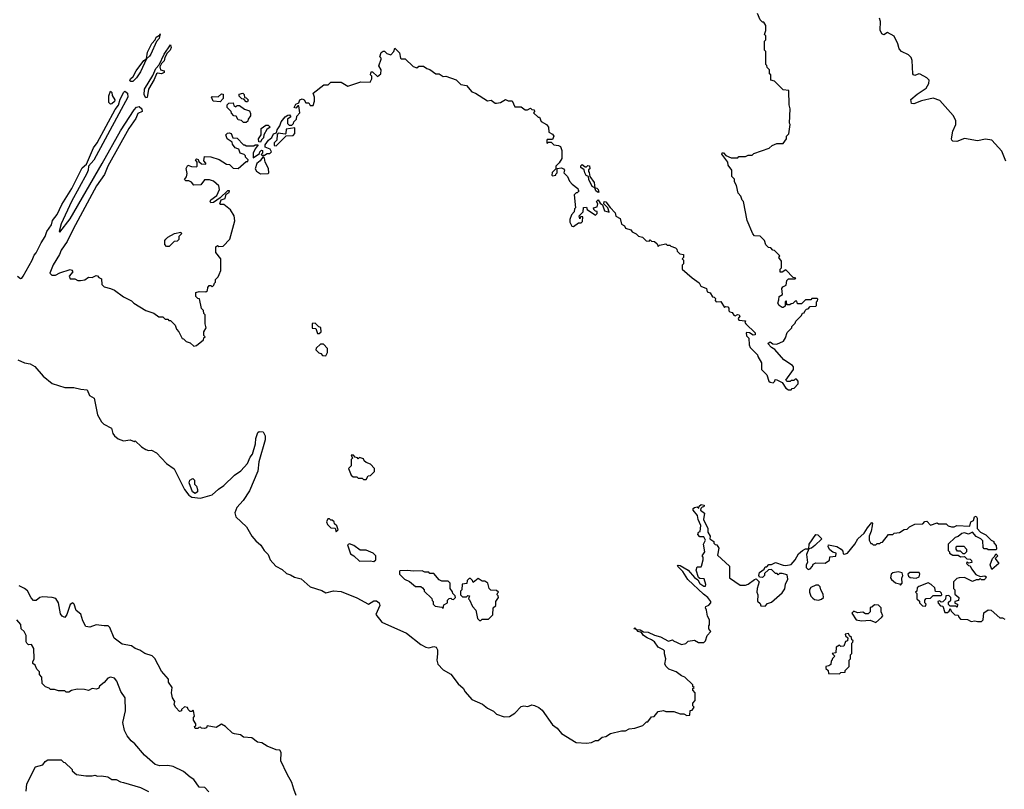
# Model space of a CAD drawing. Extents: x 2494106 to 2685573, y 758056 to 915185.
# Tile 103 of 256: x 2542218 to 2549770, y 873173 to 879079. Entities that reach past the tile are written whole.
import ezdxf

# ---------------------------------------------------------------- set-up
doc = ezdxf.new("R2010")
doc.units = 0

msp = doc.modelspace()

# ---------------------------------------------------------------- linework, layer by layer
at = {"layer": '0CON05XD'}
for points in [[(2543891.7, 878088.3), (2543870, 878095), (2543850, 878125), (2543848.3, 878138.3), (2543810, 878165), (2543800, 878195), (2543811.7, 878208.3), (2543825, 878210), (2543840, 878205), (2543851.7, 878171.7), (2543885, 878170), (2543935, 878120), (2543945, 878120), (2543955, 878110), (2544015, 878110), (2544025, 878120), (2544048.3, 878118.3), (2544023, 878087), (2544010, 878055), (2544010, 878020), (2544058.3, 878051.7), (2544060, 878065), (2544073, 878077), (2544080, 878075), (2544080, 878055), (2544070, 878045), (2544075, 878040), (2544095, 878040), (2544115, 878052.5), (2544137, 878053), (2544150, 878065), (2544140, 878085), (2544100, 878100), (2544101.7, 878118.3), (2544127.5, 878155), (2544152.5, 878175), (2544165, 878202.5), (2544188.3, 878211.7), (2544193.3, 878235), (2544213.3, 878265), (2544223.8, 878295), (2544255, 878332.5), (2544275, 878346.7), (2544288.8, 878348.8), (2544297.5, 878335), (2544272.5, 878315), (2544273, 878283), (2544285, 878270), (2544305, 878270), (2544318.3, 878281.7), (2544320, 878295), (2544340, 878315), (2544345, 878340), (2544367.5, 878365), (2544358.3, 878418.3), (2544351.7, 878418.3), (2544335, 878400), (2544323.3, 878405), (2544335, 878430), (2544360, 878440), (2544367.5, 878465), (2544385, 878472.5), (2544400, 878465), (2544411.7, 878441.7), (2544435, 878440), (2544445, 878420), (2544468.3, 878421.7), (2544480, 878455), (2544480, 878485), (2544470, 878515), (2544551.7, 878578.3), (2544585, 878580), (2544605, 878600), (2544685, 878600), (2544735, 878570), (2544835, 878602.5), (2544905, 878600), (2544920, 878625), (2544920, 878645), (2544910, 878655), (2544915, 878680), (2544925, 878680), (2544962.5, 878642.5), (2544987, 878663), (2544990, 878695), (2544972.5, 878725), (2544990, 878775), (2544990, 878785), (2544980, 878795), (2544991.7, 878828.3), (2545005, 878837.5), (2545017, 878837), (2545035, 878820), (2545065, 878810), (2545087.5, 878835), (2545095, 878860), (2545132.5, 878825), (2545140, 878785), (2545145, 878780), (2545175, 878780), (2545235, 878720), (2545265, 878710), (2545278.3, 878721.7), (2545315, 878722.5), (2545340, 878705), (2545365, 878697.5), (2545410, 878665), (2545435, 878662.5), (2545465, 878642.5), (2545486.4, 878646.4), (2545565, 878618.8), (2545601.7, 878581.7), (2545645, 878573.3), (2545686.4, 878526.4), (2545715, 878516.2), (2545805, 878457.5), (2545835, 878462.5), (2545865, 878437.5), (2545875, 878437.5), (2545907, 878443), (2545945, 878467.5), (2545965, 878457.5), (2545996.4, 878456.4), (2546015, 878410), (2546065, 878410), (2546095, 878387.5), (2546111.7, 878388.3), (2546135, 878400), (2546145, 878390), (2546165, 878387.5), (2546167.5, 878375), (2546160, 878365), (2546195, 878330), (2546205, 878330), (2546217, 878297), (2546258.8, 878275), (2546273.8, 878255), (2546276.4, 878216.4), (2546305, 878200), (2546316.2, 878185), (2546305, 878160), (2546265, 878160), (2546260, 878155), (2546261.7, 878131.7), (2546275, 878140), (2546295, 878140), (2546315, 878120), (2546350, 878115), (2546366.1, 878106.1), (2546377.5, 878075), (2546377.5, 878015), (2546355, 877980), (2546330, 877955), (2546330, 877935), (2546303, 877907), (2546300, 877885), (2546305, 877880), (2546330, 877885), (2546330, 877895), (2546340, 877905), (2546341.7, 877938.3), (2546375, 877942.5), (2546390, 877935), (2546397.5, 877925), (2546392.5, 877905), (2546420, 877875), (2546435, 877840), (2546455, 877817.5), (2546500, 877785), (2546501.7, 877771.7), (2546510, 877765), (2546495, 877750), (2546485, 877750), (2546470, 877735), (2546480, 877635), (2546473, 877627), (2546470, 877605), (2546449.3, 877580.7), (2546437.5, 877545), (2546437.5, 877525), (2546453.6, 877493.6), (2546467, 877493), (2546505, 877520), (2546525, 877520), (2546535, 877530), (2546537, 877567), (2546521.7, 877568.3), (2546515, 877550), (2546510, 877575), (2546540, 877605), (2546541.7, 877638.3), (2546565, 877640), (2546571.7, 877621.7), (2546635, 877580), (2546648.3, 877591.7), (2546648.3, 877608.3), (2546635, 877610), (2546621.7, 877621.7), (2546620, 877635), (2546647, 877643), (2546652.5, 877665), (2546643.3, 877685), (2546655, 877697.5), (2546670.7, 877670.7), (2546688.3, 877658.3), (2546703.3, 877613.3), (2546738.3, 877601.7), (2546730, 877635), (2546697.5, 877665), (2546700, 877685), (2546715, 877682.5), (2546747, 877637), (2546786.1, 877596.1), (2546791.7, 877571.7), (2546824.1, 877554.1), (2546835, 877510), (2546856.4, 877496.4), (2546865, 877480), (2546906.2, 877466.2), (2546915, 877452.5), (2546946.7, 877436.7), (2546965, 877417.5), (2546995, 877410), (2547023, 877383), (2547045, 877380), (2547055, 877390), (2547065, 877380), (2547088.3, 877378.3), (2547108.3, 877358.3), (2547115, 877340), (2547125, 877350), (2547175, 877360), (2547185, 877350), (2547205, 877350), (2547211.7, 877341.7), (2547248.3, 877328.3), (2547258.3, 877318.3), (2547261.7, 877301.7), (2547281.7, 877281.7), (2547308.3, 877278.3), (2547310, 877255), (2547300, 877245), (2547310, 877235), (2547310, 877205), (2547300, 877195), (2547300, 877165), (2547375, 877097.5), (2547429.3, 877059.3), (2547443.3, 877033.3), (2547486.4, 877016.4), (2547491.7, 876991.7), (2547515, 876983.3), (2547531.7, 876951.7), (2547545, 876950), (2547555, 876940), (2547552.5, 876925), (2547560, 876915), (2547595, 876916.7), (2547625, 876870), (2547632.5, 876877.5), (2547650, 876875), (2547656.7, 876865), (2547657.5, 876845), (2547665, 876837.5), (2547682.5, 876832.5), (2547695, 876812.5), (2547705, 876807.5), (2547723.9, 876816.1), (2547737.5, 876815), (2547742.5, 876805), (2547730, 876785), (2547733.3, 876773.3), (2547785, 876767.5), (2547780, 876755), (2547787.5, 876745), (2547860, 876675), (2547858, 876662), (2547845, 876657.5), (2547815, 876677.5), (2547795, 876680), (2547790, 876675), (2547793, 876653), (2547810, 876635), (2547812.5, 876585), (2547820, 876565), (2547878.3, 876508.3), (2547880, 876495), (2547907, 876447), (2547907.5, 876395), (2547947.5, 876355), (2547963.3, 876305), (2547975, 876296.7), (2547996.4, 876293.6), (2548010, 876305), (2548011.7, 876318.3), (2548025, 876316.7), (2548066.4, 876296.4), (2548095, 876252.5), (2548115, 876240), (2548135, 876240), (2548141.7, 876248.3), (2548158.3, 876251.7), (2548190, 876285), (2548190, 876305), (2548175, 876320), (2548165, 876320), (2548155, 876310), (2548135, 876310), (2548127.5, 876302.5), (2548103.6, 876303.6), (2548093.3, 876313.3), (2548152.5, 876395), (2548153.3, 876415), (2548145, 876426.7), (2548078.8, 876468.8), (2548009.3, 876549.3), (2547985, 876562.5), (2547957.5, 876595), (2547975, 876607.5), (2547995, 876592.5), (2548025, 876590), (2548076.4, 876613.6), (2548091.7, 876638.3), (2548105, 876680), (2548140, 876715), (2548140, 876725), (2548165, 876750), (2548170, 876765), (2548215, 876810), (2548221.7, 876828.3), (2548235, 876830), (2548241.7, 876848.3), (2548251.7, 876858.3), (2548265, 876860), (2548281.7, 876878.3), (2548325, 876880), (2548330, 876885), (2548330, 876915), (2548338.3, 876921.7), (2548340, 876935), (2548335, 876940), (2548295, 876940), (2548285, 876930), (2548245, 876930), (2548215, 876900), (2548185, 876900), (2548178.3, 876918.3), (2548165, 876920), (2548148.3, 876901.7), (2548135, 876900), (2548125, 876890), (2548101.7, 876891.7), (2548100, 876920), (2548095, 876920), (2548090, 876915), (2548088.3, 876881.7), (2548075, 876870), (2548065, 876870), (2548042.5, 876885), (2548032.5, 876905), (2548041.7, 876928.3), (2548042.5, 876955), (2548068.8, 876971.2), (2548063.6, 877016.4), (2548070.7, 877029.3), (2548097, 877043), (2548101.7, 877078.3), (2548115, 877090), (2548165, 877090), (2548170, 877095), (2548151.7, 877101.7), (2548095, 877160), (2548065, 877142.5), (2548051.7, 877141.7), (2548050, 877165), (2548060, 877175), (2548060, 877225), (2548040, 877255), (2548048.3, 877268.3), (2548008.3, 877308.3), (2547995, 877310), (2547978.3, 877328.3), (2547961.7, 877331.7), (2547941.7, 877351.7), (2547930, 877385), (2547898.3, 877418.3), (2547855, 877420), (2547840, 877435), (2547798.3, 877538.3), (2547770, 877685), (2547760, 877695), (2547750, 877725), (2547728.3, 877748.3), (2547717, 877807), (2547700, 877835), (2547700, 877855), (2547680, 877875), (2547680, 877925), (2547653, 877963), (2547650, 877985), (2547603.6, 878046.4), (2547605, 878057.5), (2547615, 878057.5), (2547635, 878037.5), (2547675, 878020), (2547725, 878020), (2547735, 878030), (2547785, 878030), (2547805, 878040), (2547835, 878040), (2547848.3, 878051.7), (2547967, 878093), (2547990, 878115), (2548025, 878130), (2548075, 878130), (2548100, 878165), (2548100, 878185), (2548117, 878203), (2548127.5, 878275), (2548122.5, 878285), (2548127.5, 878395), (2548120, 878425), (2548117, 878537), (2548075, 878540), (2548008.3, 878608.3), (2547980, 878615), (2547980, 878655), (2547970, 878665), (2547970, 878695), (2547951.7, 878711.7), (2547948.3, 878728.3), (2547940, 878735), (2547940, 878835), (2547930, 878845), (2547930, 878915), (2547940, 878925), (2547940, 878955), (2547930, 878965), (2547940, 878995), (2547940, 879035), (2547925, 879060), (2547915, 879060), (2547897, 879077), (2547877, 879127)], [(2549782.3, 877992.3), (2549751.4, 878071.4), (2549673.6, 878153.6), (2549625, 878162.9), (2549565, 878149.2), (2549465, 878168), (2549405, 878144), (2549376.1, 878146.1), (2549366.7, 878155), (2549366.2, 878165), (2549375.7, 878225), (2549398, 878275), (2549397.5, 878305), (2549377.1, 878345), (2549275, 878460), (2549224.2, 878475.8), (2549135, 878457.5), (2549075, 878434), (2549057, 878437), (2549053.9, 878466.1), (2549101.2, 878508.8), (2549170, 878555), (2549191.7, 878588.3), (2549192.5, 878615), (2549175, 878634), (2549125, 878660), (2549115, 878662.5), (2549085, 878650), (2549072.5, 878655), (2549067.5, 878665), (2549063.6, 878766.4), (2549055, 878790), (2549035, 878808.8), (2548982.5, 878835), (2548962.5, 878855), (2548953.3, 878895), (2548925, 878953.3), (2548875, 878980), (2548845, 878962.5), (2548830.7, 878970.7), (2548818.3, 878998.3), (2548820, 879065), (2548811.7, 879091.7)], [(2543085, 878604.4), (2543071.2, 878605), (2543064, 878615), (2543068.8, 878625), (2543087.9, 878642.1), (2543112.7, 878687.3), (2543170, 878765), (2543190, 878780), (2543199.2, 878830.8), (2543232.3, 878897.7), (2543256.4, 878923.6), (2543264, 878946), (2543290, 878960), (2543295, 878970), (2543288.1, 878935), (2543268, 878912), (2543225, 878814.2), (2543215, 878798.6), (2543190, 878780), (2543145, 878680), (2543115, 878634.3), (2543085, 878604.4)], [(2543185, 878480), (2543172, 878502), (2543174.5, 878545), (2543238.6, 878651.4), (2543263.5, 878705), (2543287, 878733), (2543326.2, 878815), (2543375, 878887.5), (2543380, 878865), (2543373.3, 878845), (2543348.8, 878821.2), (2543331.2, 878788.8), (2543327, 878763), (2543306.4, 878743.6), (2543293.3, 878716.7), (2543297.5, 878695), (2543327, 878687), (2543327.5, 878675), (2543305, 878662.5), (2543275, 878670), (2543267.5, 878665), (2543249.5, 878620.5), (2543205.7, 878545), (2543195, 878482.5), (2543185, 878480)], [(2542201.7, 877111.7), (2542223.3, 877093.3), (2542235, 877096.7), (2542245, 877110), (2542315, 877234.4), (2542328.7, 877271.3), (2542345, 877290.4), (2542382, 877368), (2542414, 877415), (2542425.9, 877455), (2542461.6, 877505), (2542470.5, 877539.5), (2542506.6, 877583.4), (2542540.2, 877659.8), (2542617.1, 877785), (2542698.4, 877941.6), (2542729.7, 877970.3), (2542783.6, 878096.4), (2542812.2, 878135), (2542949.4, 878390.6), (2542975, 878423.8), (2542989.7, 878470.3), (2543016.2, 878523.8), (2543025, 878530), (2543044, 878515), (2543047.1, 878485), (2542978, 878358), (2542788, 878002), (2542746, 877955), (2542743.2, 877925), (2542732.3, 877897.7), (2542615, 877684), (2542535, 877512.5), (2542520, 877455), (2542525, 877450), (2542605, 877550.8), (2542850, 877975), (2542992.6, 878227.4), (2543095, 878388.6), (2543115, 878408.6), (2543135, 878412.9), (2543156, 878395), (2543157.5, 878375), (2543125, 878358.8), (2543108.1, 878321.9), (2543054.7, 878245.3), (2542894.4, 877955), (2542868.8, 877891.2), (2542808.2, 877805), (2542629.2, 877470.7), (2542581.8, 877378.2), (2542535, 877310), (2542522.7, 877277.3), (2542475, 877198.8), (2542450, 877135), (2542465, 877120), (2542491.7, 877118.3), (2542525, 877137.5), (2542605, 877161.2), (2542618.3, 877158.3), (2542626.7, 877145), (2542598.3, 877111.7), (2542605, 877090), (2542641.7, 877091.7), (2542665, 877077.5), (2542685, 877077.5), (2542717.3, 877082.7), (2542745, 877103.3), (2542775, 877100), (2542805, 877116.2), (2542815, 877112.5), (2542825, 877100), (2542845, 877090), (2542848.3, 877048.3), (2542865, 877030), (2542915, 877017.5), (2542945, 877002.5), (2543015, 876952.5), (2543075, 876922.5), (2543093.9, 876903.9), (2543185, 876847.5), (2543247, 876827), (2543285, 876800), (2543315, 876800), (2543335, 876780), (2543355, 876780), (2543361.7, 876771.7), (2543375, 876770), (2543410, 876735), (2543420, 876705), (2543440, 876685), (2543463.6, 876633.6), (2543475, 876630), (2543495, 876610), (2543525, 876600), (2543553, 876573), (2543575, 876580), (2543628.3, 876621.7), (2543631.7, 876638.3), (2543640, 876645), (2543630, 876655), (2543630, 876685), (2543647.5, 876715), (2543640, 876745), (2543640, 876815), (2543630, 876825), (2543628.3, 876848.3), (2543613, 876863), (2543598.3, 876938.3), (2543585, 876940), (2543570, 876955), (2543570, 876985), (2543595, 876992.5), (2543645, 876990), (2543658.3, 877001.7), (2543660, 877025), (2543671.7, 877038.3), (2543685, 877040), (2543695, 877030), (2543708.3, 877041.7), (2543711.7, 877058.3), (2543720, 877065), (2543720, 877085), (2543740, 877105), (2543747, 877123), (2543760, 877155), (2543760, 877245), (2543723, 877293), (2543723, 877337), (2543735, 877347.5), (2543745, 877340), (2543778.3, 877341.7), (2543830, 877395), (2543867.5, 877535), (2543862.5, 877575), (2543835, 877620), (2543785, 877660), (2543755, 877660), (2543752.5, 877665), (2543763.3, 877696.7), (2543793, 877707), (2543800.7, 877739.3), (2543825, 877753.3), (2543826.4, 877766.4), (2543812.5, 877765), (2543756.7, 877713.3), (2543705, 877676.2), (2543683.8, 877673.8), (2543678, 877685), (2543683.5, 877696.5), (2543730.7, 877729.3), (2543751.2, 877775), (2543746.7, 877805), (2543705, 877840), (2543675, 877850), (2543635, 877850), (2543607, 877813), (2543555, 877810), (2543535, 877832.5), (2543515, 877842.5), (2543493, 877843), (2543483, 877853), (2543497, 877873), (2543501.7, 877898.3), (2543493.9, 877936.1), (2543508.3, 877961.7), (2543535, 877952.5), (2543575, 877950), (2543580, 877955), (2543580, 877985), (2543567.5, 878005), (2543575, 878012.5), (2543586.4, 878006.4), (2543591.7, 877991.7), (2543613, 877973), (2543645, 877970), (2543647, 877977), (2543630, 877995), (2543635, 878030), (2543685, 878027.5), (2543747, 878007), (2543805, 877970), (2543828.3, 877968.3), (2543855, 877940), (2543895, 877937.5), (2543955, 877990), (2543968.3, 877991.7), (2543970, 878005), (2543950, 878025), (2543950, 878035), (2543940, 878045), (2543910, 878055), (2543900, 878085), (2543891.7, 878088.3)], [(2542915, 878430), (2542902.5, 878445), (2542902.5, 878495), (2542915, 878530), (2542925, 878520), (2542928.3, 878498.3), (2542948.8, 878465), (2542945, 878452.5), (2542925, 878432.5), (2542915, 878430)], [(2543755, 878450), (2543703.3, 878453.3), (2543690, 878485), (2543695, 878490), (2543741.7, 878488.3), (2543765, 878510), (2543778.3, 878508.3), (2543780, 878475), (2543755, 878450)], [(2543965, 878450), (2543955, 878450), (2543938.3, 878468.3), (2543921.7, 878471.7), (2543901.7, 878491.7), (2543901.7, 878508.3), (2543930, 878515), (2543940, 878505), (2543941.7, 878481.7), (2543955, 878480), (2543970, 878465), (2543965, 878450)], [(2543955, 878290), (2543935, 878290), (2543920, 878305), (2543895, 878310), (2543878.3, 878338.3), (2543861.7, 878341.7), (2543841.7, 878361.7), (2543840, 878375), (2543810, 878405), (2543810, 878425), (2543821.7, 878438.3), (2543855, 878440), (2543861.7, 878421.7), (2543875, 878410), (2543885, 878420), (2543905, 878420), (2543943, 878393), (2543980, 878380), (2543989.3, 878359.3), (2543989.3, 878340.7), (2543970, 878315), (2543968.3, 878301.7), (2543955, 878290)], [(2544065, 878140), (2544051.7, 878141.7), (2544050, 878165), (2544070, 878195), (2544070, 878245), (2544105, 878270), (2544125, 878270), (2544140, 878255), (2544113, 878237), (2544090, 878195), (2544087, 878173), (2544071.7, 878158.3), (2544065, 878140)], [(2544185, 878110), (2544261.7, 878188.3), (2544315, 878190), (2544327.5, 878205), (2544328.3, 878248.3), (2544261.7, 878238.3), (2544260, 878205), (2544255, 878200), (2544201.7, 878208.3), (2544192.5, 878197.5), (2544190, 878155), (2544170, 878135), (2544170, 878115), (2544185, 878110)], [(2544065, 877897.5), (2544125, 877900), (2544130, 877905), (2544127, 877937), (2544100, 877985), (2544097, 878017), (2544085, 878030), (2544063.3, 877996.7), (2544037.5, 877975), (2544023.6, 877933.6), (2544035, 877917.5), (2544065, 877897.5)], [(2546655, 877752.5), (2546637.5, 877765), (2546630, 877790), (2546610, 877800), (2546583, 877853), (2546580, 877875), (2546563.6, 877883.6), (2546552.5, 877905), (2546548.3, 877928.3), (2546523.3, 877945), (2546523, 877957), (2546533, 877967), (2546555, 877950), (2546565, 877950), (2546575, 877960), (2546588.3, 877958.3), (2546590, 877935), (2546581.7, 877928.3), (2546580, 877915), (2546587, 877907), (2546590, 877875), (2546625, 877830), (2546630, 877790), (2546645, 877787.5), (2546656.1, 877776.1), (2546660, 877755), (2546655, 877752.5)], [(2543365, 877340), (2543345, 877340), (2543332.5, 877355), (2543332.5, 877385), (2543340, 877395), (2543355, 877410), (2543405, 877438.8), (2543455, 877450), (2543460, 877435), (2543440, 877415), (2543438.3, 877391.7), (2543425, 877380), (2543401.7, 877378.3), (2543365, 877340)], [(2544515, 876670), (2544530, 876685), (2544528.3, 876718.3), (2544511.7, 876721.7), (2544485, 876750), (2544461.7, 876748.3), (2544461.7, 876711.7), (2544488.3, 876708.3), (2544501.7, 876671.7), (2544515, 876670)], [(2544565, 876500), (2544580, 876525), (2544580, 876555), (2544548.3, 876588.3), (2544525, 876590), (2544491.7, 876558.3), (2544490, 876545), (2544511.7, 876521.7), (2544528.3, 876518.3), (2544541.7, 876501.7), (2544565, 876500)], [(2542205, 876468.8), (2542255, 876446.2), (2542298.6, 876438.6), (2542335, 876416.7), (2542397.5, 876345), (2542467.3, 876287.3), (2542563.6, 876256.4), (2542633.6, 876256.4), (2542687, 876243), (2542735, 876240), (2542752.5, 876195), (2542790, 876175), (2542815.9, 876045.9), (2542845, 875992.5), (2542862.5, 875975), (2542923.3, 875945), (2542933.8, 875905), (2542945, 875886.7), (2542974.1, 875864.1), (2543015, 875848.8), (2543065, 875854), (2543095, 875842.5), (2543105, 875847.5), (2543152.7, 875802.7), (2543185, 875781.2), (2543205, 875773.8), (2543230, 875775), (2543266.7, 875755), (2543343.6, 875673.6), (2543402, 875632), (2543481.2, 875475), (2543515, 875431.2), (2543537.5, 875415), (2543605, 875407.5), (2543695, 875433.8), (2543742.1, 875477.9), (2543785, 875504.3), (2543865.5, 875584.5), (2543913.6, 875616.4), (2543966.3, 875673.7), (2543985, 875721.2), (2544003.6, 875746.4), (2544028, 875825), (2544028.1, 875865), (2544045, 875912.5), (2544055, 875920), (2544085, 875917.5), (2544102, 875885), (2544102, 875855), (2544053.2, 875686.8), (2544044.2, 875615), (2543982, 875465), (2543931.5, 875388.5), (2543884.4, 875335), (2543868.9, 875295), (2543875.6, 875265), (2543958.3, 875188.3), (2543998.5, 875115), (2544029.6, 875079.6), (2544067.8, 875047.8), (2544094.4, 875005), (2544124, 874975), (2544138.8, 874935), (2544183.3, 874885), (2544230.7, 874860.7), (2544265, 874828.8), (2544295, 874820), (2544325, 874802.5), (2544378.3, 874788.3), (2544445, 874726.7), (2544535, 874700), (2544565, 874682), (2544625, 874696.7), (2544685, 874691.2), (2544805, 874643.3), (2544894.1, 874594.1), (2544935, 874620), (2544955, 874620.6), (2544974, 874604), (2544980, 874585), (2544949.1, 874515), (2544995, 874455.4), (2545185, 874371.2), (2545294.2, 874284.2), (2545333.2, 874263.2), (2545355, 874258.6), (2545395, 874268.2), (2545411.2, 874265), (2545423.3, 874245), (2545422.1, 874212.1), (2545417.5, 874165), (2545426, 874135), (2545465, 874091.2), (2545525, 874056.7), (2545581.7, 873981.7), (2545620.5, 873950.5), (2545635, 873922.5), (2545685, 873863.8), (2545767.8, 873827.8), (2545805, 873796.2), (2545852.3, 873772.3), (2545875, 873751.2), (2545935, 873730), (2545975, 873733.3), (2546015, 873758.8), (2546065, 873808.8), (2546085, 873813.8), (2546115, 873810), (2546145, 873820.8), (2546167.1, 873817.1), (2546200.7, 873800.7), (2546225, 873780), (2546305, 873667.5), (2546341.7, 873641.7), (2546375, 873602.5), (2546485, 873533.3), (2546565, 873527.5), (2546605, 873533.3), (2546635, 873547.5), (2546655, 873547.5), (2546685, 873572.5), (2546715, 873577.5), (2546748.3, 873601.7), (2546835, 873622.5), (2546865, 873622.5), (2546893, 873637), (2546935, 873642.5), (2546997, 873663), (2547025, 873690), (2547035, 873690), (2547065, 873730), (2547085, 873732.5), (2547115, 873770), (2547155, 873777.5), (2547175, 873770), (2547235, 873770), (2547285, 873752.5), (2547311.7, 873751.7), (2547335, 873740), (2547358.3, 873741.7), (2547361.7, 873778.3), (2547375, 873780), (2547390, 873805), (2547380, 873815), (2547380, 873835), (2547400, 873855), (2547400, 873915), (2547380, 873935), (2547381.7, 873948.3), (2547390, 873955), (2547381.7, 873961.7), (2547380, 873975), (2547320, 874035), (2547293, 874043), (2547252.5, 874075), (2547196.2, 874096.2), (2547176.4, 874116.4), (2547167.5, 874135), (2547173.3, 874175), (2547162.7, 874212.7), (2547163.8, 874235), (2547156.2, 874245), (2547114.3, 874264.3), (2547086.2, 874305), (2547065, 874321.2), (2547030, 874335), (2547003.8, 874355), (2546987, 874377), (2546962.5, 874385), (2546950, 874400), (2546927.5, 874405), (2546935, 874412.5), (2546950, 874400), (2546977.3, 874397.3), (2547001.7, 874381.7), (2547038.8, 874378.8), (2547086.1, 874356.1), (2547132.5, 874342.5), (2547195, 874310), (2547225, 874320), (2547231.7, 874311.7), (2547293.6, 874283.6), (2547327, 874293), (2547345, 874310), (2547395, 874317.5), (2547425, 874300), (2547465, 874300), (2547477, 874313), (2547490, 874355), (2547520, 874385), (2547502.5, 874405), (2547503, 874427), (2547510, 874435), (2547510, 874475), (2547493, 874503), (2547487, 874547), (2547477.5, 874565), (2547480, 874575), (2547505, 874586.7), (2547518.8, 874605), (2547518, 874615), (2547495.4, 874645.4), (2547461.9, 874671.9), (2547343.5, 874783.5), (2547305.6, 874845.6), (2547263.3, 874885), (2547267.5, 874892.5), (2547285, 874890.8), (2547345.6, 874855.6), (2547395, 874798.8), (2547420, 874780), (2547435, 874754), (2547465, 874733.3), (2547477, 874733), (2547480, 874745), (2547468.3, 874788.3), (2547435, 874790), (2547425, 874800), (2547407.5, 874855), (2547415, 874880), (2547445, 874880), (2547447.5, 874885), (2547460, 874935), (2547460, 874955), (2547452.5, 874965), (2547472.5, 874995), (2547462.5, 875055), (2547477.5, 875085), (2547465, 875110), (2547435, 875110), (2547418.3, 875128.3), (2547423.6, 875146.4), (2547437.5, 875152.5), (2547443, 875197), (2547422.5, 875245), (2547417.5, 875275), (2547382.5, 875315), (2547383, 875327), (2547393, 875337), (2547415, 875340), (2547428.3, 875331.7), (2547430, 875345), (2547445, 875360), (2547467.5, 875355), (2547465, 875340), (2547451.7, 875338.3), (2547441.7, 875328.3), (2547440, 875315), (2547471.7, 875291.7), (2547463.9, 875243.9), (2547496.7, 875175), (2547497, 875147), (2547513.3, 875115), (2547512.5, 875095), (2547542.5, 875075), (2547542.5, 875062.5), (2547551.7, 875051.7), (2547565, 875050), (2547580, 875025), (2547571.2, 874971.2), (2547662.5, 874885), (2547662.5, 874795), (2547745, 874740), (2547785, 874740), (2547805, 874747.5), (2547855, 874782.5), (2547867.5, 874787.5), (2547890, 874765), (2547873.3, 874715), (2547872.5, 874685), (2547880, 874665), (2547878.3, 874618.3), (2547898.3, 874598.3), (2547901.7, 874581.7), (2547935, 874580), (2547955, 874600), (2547985, 874610), (2548065, 874680), (2548087, 874713), (2548093, 874747), (2548110, 874785), (2548105, 874820), (2548065, 874830), (2548045, 874830), (2548035, 874820), (2548028.3, 874828.3), (2548015, 874830), (2547985, 874860), (2547961.7, 874858.3), (2547931.7, 874828.3), (2547930, 874815), (2547915, 874800), (2547891.7, 874801.7), (2547887.5, 874815), (2547893, 874837), (2547928.3, 874861.7), (2547935, 874880), (2547948.3, 874881.7), (2547965, 874897.5), (2547985, 874897.5), (2548015, 874913.3), (2548075, 874892.5), (2548095, 874890), (2548135, 874897.5), (2548166.1, 874933.9), (2548190.7, 874979.3), (2548223, 875007), (2548245, 875017.5), (2548270, 875020), (2548272.5, 875055), (2548325, 875130), (2548340, 875125), (2548370, 875095), (2548316.4, 875043.6), (2548290, 875025), (2548270, 875020), (2548252.5, 874975), (2548260, 874915), (2548250, 874895), (2548250, 874875), (2548265, 874860), (2548280, 874865), (2548300, 874885), (2548305, 874900), (2548325, 874912.5), (2548395, 874910), (2548428.3, 874931.7), (2548431.7, 874958.3), (2548478.3, 874961.7), (2548480, 874985), (2548455, 874992.5), (2548430.7, 875010.7), (2548420, 875035), (2548421.7, 875048.3), (2548486.1, 875036.1), (2548520, 875015), (2548531.7, 875001.7), (2548535, 874980), (2548545, 874977.5), (2548567.5, 874985), (2548622.5, 875055), (2548646.7, 875095), (2548695, 875140), (2548719.5, 875180.5), (2548755, 875220), (2548760, 875215), (2548757.5, 875195), (2548750, 875155), (2548733.3, 875115), (2548732.5, 875085), (2548745, 875060), (2548755, 875060), (2548765, 875050), (2548785, 875050), (2548795, 875060), (2548815, 875060), (2548821.7, 875068.3), (2548835, 875070), (2548881.7, 875128.3), (2548915, 875130), (2548925, 875140), (2548967, 875143), (2549003, 875167), (2549025, 875170), (2549041.7, 875188.3), (2549083, 875207), (2549145, 875210), (2549161.7, 875228.3), (2549175, 875230), (2549205, 875200), (2549255, 875217.5), (2549265, 875210), (2549325, 875210), (2549340, 875195), (2549365, 875187.5), (2549385, 875187.5), (2549405, 875197.5), (2549506.1, 875193.9), (2549512.5, 875225), (2549533, 875237), (2549542.5, 875265), (2549555, 875270), (2549562.5, 875255), (2549562.5, 875175), (2549587, 875147), (2549627.5, 875125), (2549670, 875085), (2549690, 875075), (2549690, 875065), (2549707.5, 875045), (2549710, 875015), (2549705, 875010), (2549645, 875010), (2549635, 875020), (2549615, 875020), (2549608.3, 875028.3), (2549605, 875080), (2549590, 875095), (2549553.6, 875113.6), (2549525, 875146.7), (2549495, 875131.2), (2549465, 875142.5), (2549443.6, 875136.4), (2549416.1, 875113.9), (2549392.5, 875105), (2549340, 875055), (2549340, 875005), (2549350, 874995), (2549350, 874985), (2549375, 874970), (2549415, 874970), (2549435, 874957.5), (2549465, 874960), (2549481.7, 874941.7), (2549508.3, 874938.3), (2549518.3, 874928.3), (2549520, 874915), (2549495, 874910), (2549485, 874920), (2549480, 874905), (2549495, 874890), (2549508.3, 874888.3), (2549517.5, 874865), (2549551.7, 874821.7), (2549585, 874807.5), (2549621.7, 874811.7), (2549630, 874805), (2549625, 874790)], [(2544875, 875550), (2544891.7, 875578.3), (2544908.3, 875581.7), (2544938.3, 875611.7), (2544940, 875635), (2544908.3, 875668.3), (2544875, 875680), (2544860, 875695), (2544855, 875710), (2544825, 875720), (2544815, 875710), (2544808.3, 875718.3), (2544791.7, 875721.7), (2544778.3, 875738.3), (2544761.7, 875738.3), (2544770, 875715), (2544760, 875705), (2544760, 875655), (2544740, 875635), (2544760, 875585), (2544775, 875570), (2544805, 875570), (2544815, 875560), (2544845, 875560), (2544855, 875550), (2544875, 875550)], [(2543565, 875443.3), (2543542.5, 875455), (2543517.5, 875525), (2543523.3, 875545), (2543545, 875557.5), (2543560, 875545), (2543560, 875515), (2543575, 875500), (2543582.5, 875475), (2543582.5, 875455), (2543565, 875443.3)], [(2544645, 875150), (2544660, 875165), (2544650, 875195), (2544631.7, 875211.7), (2544630, 875225), (2544615, 875240), (2544605, 875240), (2544595, 875250), (2544581.7, 875248.3), (2544572.5, 875225), (2544580, 875205), (2544605, 875180), (2544638.3, 875178.3), (2544645, 875150)], [(2544935, 874922.5), (2544950, 874935), (2544950, 874965), (2544930, 874985), (2544875, 875007.5), (2544828.3, 875008.3), (2544780, 875045), (2544747, 875057), (2544731.7, 875048.3), (2544755, 874980), (2544780, 874965), (2544823.9, 874923.9), (2544905, 874927.5), (2544935, 874922.5)], [(2549465, 874980), (2549455, 874980), (2549435, 875000), (2549411.7, 875001.7), (2549400, 875015), (2549400, 875035), (2549405, 875040), (2549458.3, 875038.3), (2549480, 875015), (2549480, 874995), (2549465, 874980)], [(2549675, 874860), (2549662.5, 874895), (2549680, 874945), (2549698.3, 874961.7), (2549705, 874980), (2549720, 874965), (2549700, 874945), (2549727.5, 874905), (2549675, 874860)], [(2545465, 874560), (2545471.7, 874588.3), (2545500, 874605), (2545500, 874625), (2545511.7, 874638.3), (2545525, 874640), (2545531.7, 874631.7), (2545545, 874630), (2545560, 874645), (2545558.3, 874658.3), (2545540, 874675), (2545538.3, 874688.3), (2545520, 874715), (2545520, 874755), (2545505, 874770), (2545455, 874770), (2545435, 874780), (2545395, 874830), (2545365, 874830), (2545355, 874840), (2545325, 874840), (2545305, 874850), (2545235, 874847.5), (2545195, 874852.5), (2545135, 874850), (2545130, 874845), (2545130, 874825), (2545170, 874785), (2545207, 874767), (2545255, 874730), (2545295, 874730), (2545308.3, 874718.3), (2545320, 874705), (2545320, 874695), (2545378.3, 874638.3), (2545381.7, 874621.7), (2545390, 874615), (2545390, 874595), (2545405, 874580), (2545455, 874570), (2545465, 874560)], [(2548975, 874740), (2548987.5, 874755), (2548983.6, 874793.6), (2548992.5, 874815), (2548987.5, 874835), (2548955, 874842), (2548916.1, 874833.9), (2548902.5, 874825), (2548897.5, 874795), (2548903.6, 874783.6), (2548935, 874757.5), (2548965, 874750), (2548975, 874740)], [(2549095, 874793.3), (2549117.5, 874805), (2549122.5, 874825), (2549117, 874837), (2549045, 874837.5), (2549030, 874825), (2549035, 874810), (2549048.3, 874798.3), (2549095, 874793.3)], [(2544338, 873125), (2544321.9, 873175), (2544304.2, 873225), (2544269.6, 873289.6), (2544221.7, 873391.7), (2544224, 873455), (2544214, 873474), (2544185, 873477.5), (2544115, 873505.8), (2544075, 873529.4), (2544041.2, 873535), (2543998.3, 873568.3), (2543935, 873573.1), (2543911.9, 873591.9), (2543865, 873598), (2543850, 873605), (2543797.5, 873655), (2543765, 873672.5), (2543725, 873646.7), (2543655, 873660), (2543650, 873645), (2543635, 873640), (2543613, 873643), (2543605, 873650), (2543591.7, 873648.3), (2543585, 873640), (2543565, 873640), (2543560, 873655), (2543568.3, 873661.7), (2543570, 873675), (2543550, 873705), (2543550, 873725), (2543560, 873735), (2543550, 873775), (2543545, 873780), (2543538.3, 873771.7), (2543525, 873770), (2543510, 873785), (2543505, 873800), (2543482.5, 873807.5), (2543460, 873785), (2543460, 873775), (2543445, 873770), (2543415, 873800), (2543402.5, 873825), (2543407.5, 873847.5), (2543390, 873875), (2543383.3, 873915), (2543387.5, 873955), (2543360, 873995), (2543358.3, 874018.3), (2543305, 874080), (2543255, 874177.5), (2543235, 874196.7), (2543177.5, 874215), (2543140.9, 874240.9), (2543103.3, 874255), (2543075, 874274), (2543005, 874287.5), (2542943.6, 874333.6), (2542908.8, 874415), (2542897.7, 874427.7), (2542865, 874426.7), (2542805, 874436.2), (2542755, 874416.7), (2542725, 874422.5), (2542701.2, 874465), (2542688.3, 874518.3), (2542651.2, 874545), (2542635.8, 874595), (2542625, 874603.8), (2542605, 874592.5), (2542578.8, 874515), (2542565, 874492.5), (2542545, 874503.3), (2542530.5, 874520.5), (2542515.3, 874605.3), (2542496.4, 874636.4), (2542466.2, 874646.2), (2542395, 874651.7), (2542373.9, 874646.1), (2542345, 874622.5), (2542325, 874623.3), (2542305, 874641.9), (2542276.9, 874696.9), (2542255.5, 874715.5), (2542215, 874734.1)], [(2545755, 874470), (2545765, 874480), (2545815, 874480), (2545848.3, 874511.7), (2545850, 874565), (2545870, 874585), (2545870, 874615), (2545890, 874645), (2545888.3, 874658.3), (2545880, 874665), (2545881.7, 874678.3), (2545890, 874685), (2545875, 874700), (2545831.7, 874701.7), (2545820, 874715), (2545810, 874755), (2545785, 874770), (2545765, 874770), (2545735, 874790), (2545695, 874760), (2545690, 874775), (2545675, 874790), (2545665, 874790), (2545650, 874775), (2545648.3, 874751.7), (2545611.7, 874748.3), (2545610, 874705), (2545600, 874695), (2545600, 874665), (2545615, 874650), (2545645, 874650), (2545655, 874660), (2545668.3, 874658.3), (2545660, 874635), (2545668.3, 874628.3), (2545690, 874575), (2545717, 874547), (2545730, 874485), (2545745, 874470), (2545755, 874470)], [(2548345, 874623.8), (2548368.3, 874631.7), (2548382.5, 874645), (2548381.7, 874671.7), (2548362.5, 874705), (2548358.3, 874728.3), (2548345, 874740), (2548325, 874740), (2548285, 874722.5), (2548276.7, 874705), (2548276.2, 874685), (2548286.4, 874656.4), (2548300.7, 874640.7), (2548315, 874630), (2548345, 874623.8)], [(2549165, 874580), (2549170, 874595), (2549160, 874605), (2549160, 874625), (2549171.7, 874638.3), (2549205, 874640), (2549225, 874660), (2549285, 874660), (2549290, 874665), (2549288.3, 874678.3), (2549278.3, 874688.3), (2549241.7, 874691.7), (2549238.3, 874718.3), (2549210, 874745), (2549185, 874757.5), (2549115, 874730), (2549101.7, 874718.3), (2549100, 874695), (2549090, 874685), (2549100, 874675), (2549100, 874635), (2549118.3, 874618.3), (2549120, 874605), (2549141.7, 874581.7), (2549165, 874580)], [(2549625, 874790), (2549615, 874780), (2549595, 874780), (2549585, 874790), (2549575, 874780), (2549555, 874780), (2549525, 874767.5), (2549465, 874800), (2549425, 874797.5), (2549405, 874790), (2549380, 874765), (2549380, 874715), (2549390, 874705), (2549391.7, 874671.7), (2549420, 874645), (2549418.3, 874621.7), (2549390, 874615), (2549391.7, 874601.7), (2549410, 874595), (2549408.3, 874571.7), (2549395, 874580), (2549355, 874580), (2549341.7, 874591.7), (2549341.7, 874608.3), (2549360, 874625), (2549360, 874645), (2549345, 874660), (2549321.7, 874658.3), (2549318.3, 874631.7), (2549298.3, 874611.7), (2549285, 874610), (2549275, 874620), (2549260, 874615), (2549261.7, 874601.7), (2549281.7, 874581.7), (2549298.3, 874578.3), (2549315, 874530), (2549335, 874530), (2549348.3, 874541.7), (2549355, 874560), (2549361.7, 874541.7), (2549391.7, 874511.7), (2549415, 874510), (2549420, 874495), (2549435, 874480), (2549487, 874477), (2549515, 874460), (2549545, 874467.5), (2549565, 874460), (2549595, 874460), (2549607.5, 874475), (2549611.7, 874528.3), (2549645, 874550), (2549668.3, 874548.3), (2549735, 874490), (2549755, 874490), (2549775, 874480)], [(2548785, 874452.5), (2548829.3, 874490.7), (2548837.5, 874505), (2548826.2, 874535), (2548826.2, 874565), (2548805, 874587.5), (2548775, 874590), (2548755, 874570), (2548741.7, 874568.3), (2548740, 874535), (2548725, 874520), (2548705, 874520), (2548685, 874532.5), (2548645, 874527.5), (2548615, 874540), (2548600, 874525), (2548635, 874473.3), (2548675, 874466.7), (2548741.7, 874471.7), (2548785, 874452.5)], [(2543670, 873155), (2543637, 873187), (2543595, 873190), (2543555, 873250), (2543525, 873267.5), (2543475, 873310), (2543395, 873348.8), (2543355, 873356), (2543294.1, 873354.1), (2543257.5, 873365), (2543176.1, 873436.1), (2543101.7, 873521.7), (2543073.3, 873545), (2543042.5, 873585), (2543022.5, 873625), (2543010, 873685), (2543030, 873775), (2543026.2, 873875), (2542993.3, 873925), (2542963.6, 874003.6), (2542945, 874027.5), (2542915, 874033.3), (2542893.9, 874026.1), (2542866.4, 873993.6), (2542830, 873965), (2542825, 873950), (2542807, 873943), (2542775, 873947.5), (2542745, 873932.5), (2542715, 873940), (2542658.3, 873941.7), (2542615, 873932.5), (2542595, 873920), (2542575, 873920), (2542565, 873930), (2542515, 873930), (2542485, 873940), (2542455, 873940), (2542445, 873950), (2542415, 873960), (2542390, 873985), (2542387.5, 874035), (2542370, 874055), (2542370, 874075), (2542350, 874095), (2542336.4, 874126.4), (2542318.3, 874138.3), (2542318.3, 874151.7), (2542330, 874175), (2542327.5, 874255), (2542310, 874285), (2542285, 874282.5), (2542272.5, 874295), (2542267.5, 874305), (2542267.5, 874355), (2542252.5, 874385), (2542230, 874405), (2542227, 874437), (2542196.7, 874475)], [(2548505, 874060), (2548515, 874070), (2548548.3, 874071.7), (2548550, 874085), (2548580, 874115), (2548580, 874165), (2548590, 874175), (2548590, 874205), (2548600, 874215), (2548600, 874295), (2548608.3, 874301.7), (2548610, 874315), (2548601.7, 874321.7), (2548598.3, 874338.3), (2548581.7, 874351.7), (2548575, 874370), (2548550, 874365), (2548551.7, 874351.7), (2548570, 874335), (2548568.3, 874311.7), (2548551.7, 874308.3), (2548538.3, 874271.7), (2548515, 874270), (2548505, 874280), (2548480, 874265), (2548478.3, 874221.7), (2548450, 874215), (2548470, 874195), (2548451.7, 874178.3), (2548448.3, 874161.7), (2548441.7, 874158.3), (2548438.3, 874131.7), (2548425, 874120), (2548400, 874115), (2548401.7, 874101.7), (2548420, 874085), (2548421.7, 874061.7), (2548505, 874060)], [(2542268.3, 873158.3), (2542272.5, 873215), (2542340, 873345), (2542395, 873362.5), (2542413.3, 873386.7), (2542435, 873400), (2542535, 873400), (2542553, 873383), (2542565, 873380), (2542620, 873325), (2542620, 873315), (2542655, 873287.5), (2542725, 873276.7), (2542775, 873276.7), (2542795, 873282.5), (2542815, 873273.8), (2542845, 873276.7), (2542895, 873270), (2542925, 873248.8), (2542958.3, 873248.3), (2542991.2, 873231.2), (2543015, 873226.2), (2543145, 873187.5), (2543205, 873157.5)]]:
    msp.add_lwpolyline(points, dxfattribs=at)

doc.saveas('drawing.dxf')
